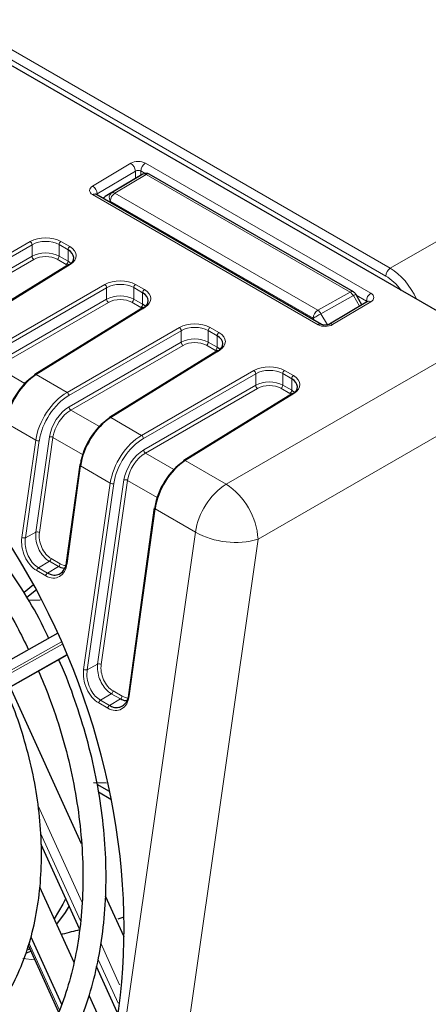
# Paper-space layout 'Blatt2' of a CAD drawing. Header units: millimetres. Extents: x 5 to 418, y 2 to 292.
# Tile 44 of 76: x 130 to 143, y 186 to 216. Entities that reach past the tile are written whole.
import ezdxf

# ---------------------------------------------------------------- set-up
doc = ezdxf.new("R2010")
doc.units = ezdxf.units.MM

psp = doc.layouts.new('Blatt2')

# ---------------------------------------------------------------- linework, layer by layer
at = {"color": 7, "linetype": 'Continuous', "lineweight": 18}
for p, q in [((141.579, 208.596), (172.377, 226.387)), ((119.306, 221.454), (141.579, 208.596)), ((141.44, 208.353), (119.026, 221.292)), ((132.318, 211.152), (133.506, 211.862)), ((133.959, 211.866), (140.973, 207.817)), ((133.65, 211.618), (132.462, 210.908)), ((133.65, 211.387), (133.65, 211.618)), ((133.952, 211.547), (133.82, 211.623)), ((133.82, 211.623), (133.82, 211.486)), ((132.908, 210.94), (133.881, 211.521)), ((133.983, 211.512), (133.01, 210.931)), ((140.331, 207.847), (133.983, 211.512)), ((132.708, 210.824), (132.908, 210.94)), ((133.01, 210.931), (139.324, 207.286)), ((139.333, 206.837), (132.318, 210.886)), ((132.462, 210.908), (132.462, 210.874)), ((132.869, 210.686), (132.828, 210.662)), ((139.183, 207.041), (132.869, 210.686)), ((126.885, 207.408), (130.379, 209.425)), ((131.332, 209.43), (131.61, 209.27)), ((130.435, 209.328), (126.941, 207.31)), ((130.435, 208.968), (130.435, 209.328)), ((131.277, 208.971), (131.277, 209.333)), ((131.554, 209.172), (131.277, 209.333)), ((131.554, 208.811), (131.554, 209.172)), ((126.949, 206.955), (130.435, 208.968)), ((130.492, 208.87), (127.005, 206.857)), ((131.499, 208.713), (131.221, 208.874)), ((131.277, 208.971), (131.554, 208.811)), ((131.618, 208.71), (128.244, 206.624)), ((129.204, 206.069), (132.698, 208.087)), ((132.755, 207.989), (129.261, 205.972)), ((132.755, 207.629), (132.755, 207.989)), ((133.596, 207.632), (133.596, 207.994)), ((133.874, 207.834), (133.596, 207.994)), ((133.651, 208.091), (133.929, 207.931)), ((129.268, 205.616), (132.755, 207.629)), ((133.596, 207.632), (133.874, 207.472)), ((133.874, 207.472), (133.874, 207.834)), ((139.324, 207.286), (140.331, 207.847)), ((140.43, 207.741), (139.422, 207.179)), ((140.973, 207.551), (139.785, 206.841)), ((140.621, 207.41), (140.43, 207.741)), ((140.834, 207.573), (140.522, 207.753)), ((140.834, 207.538), (140.834, 207.573)), ((132.811, 207.531), (129.325, 205.519)), ((133.937, 207.371), (130.563, 205.285)), ((133.818, 207.375), (133.54, 207.535)), ((139.224, 206.97), (139.183, 207.041)), ((139.422, 207.179), (139.622, 206.833)), ((139.622, 206.833), (140.099, 207.098)), ((131.523, 204.731), (135.017, 206.748)), ((135.074, 206.65), (131.58, 204.633)), ((135.074, 206.29), (135.074, 206.65)), ((135.915, 206.293), (135.915, 206.655)), ((136.193, 206.495), (135.915, 206.655)), ((135.971, 206.752), (136.248, 206.592)), ((136.193, 206.133), (136.193, 206.495)), ((136.474, 201.873), (144.421, 206.46)), ((131.588, 204.278), (135.074, 206.29)), ((135.131, 206.192), (131.644, 204.18)), ((136.257, 206.032), (132.883, 203.946)), ((136.137, 206.036), (135.86, 206.196)), ((135.915, 206.293), (136.193, 206.133)), ((129.325, 205.519), (130.208, 205.009)), ((133.843, 203.392), (137.337, 205.409)), ((138.29, 205.413), (138.568, 205.253)), ((130.563, 205.285), (131.523, 204.731)), ((137.393, 205.311), (133.899, 203.294)), ((137.393, 204.951), (137.393, 205.311)), ((138.234, 204.954), (138.234, 205.316)), ((138.512, 205.156), (138.234, 205.316)), ((138.512, 204.794), (138.512, 205.156)), ((133.907, 202.939), (137.393, 204.951)), ((137.45, 204.853), (133.963, 202.841)), ((138.457, 204.697), (138.179, 204.857)), ((138.234, 204.954), (138.512, 204.794)), ((138.576, 204.693), (135.202, 202.607)), ((145.411, 204.746), (137.464, 200.158)), ((131.644, 204.18), (132.528, 203.67)), ((132.883, 203.946), (133.843, 203.392)), ((130.55, 203.242), (129.621, 203.778)), ((130.552, 200.382), (130.975, 203.342)), ((131.086, 203.33), (130.663, 200.37)), ((132.009, 202.798), (131.086, 203.33)), ((130.117, 200.214), (130.55, 203.242)), ((130.661, 203.23), (130.228, 200.202)), ((133.963, 202.841), (134.847, 202.331)), ((131.941, 202.44), (131.523, 199.403)), ((132.869, 201.903), (131.941, 202.44)), ((135.202, 202.607), (136.474, 201.873)), ((132.04, 196.104), (132.869, 201.903)), ((132.981, 201.891), (132.151, 196.091)), ((132.475, 196.272), (133.294, 202.004)), ((133.406, 201.991), (132.586, 196.259)), ((134.328, 201.459), (133.406, 201.991)), ((134.26, 201.101), (133.459, 195.285)), ((135.517, 200.375), (134.26, 201.101)), ((130.228, 200.202), (130.552, 200.382)), ((131.474, 172.102), (135.517, 200.375)), ((137.464, 200.158), (133.422, 171.885)), ((130.634, 199.268), (130.973, 199.471)), ((130.634, 199.268), (130.917, 199.105)), ((130.917, 199.105), (131.256, 199.307)), ((131.256, 199.307), (130.973, 199.471)), ((131.027, 199.556), (131.31, 199.393)), ((130.862, 199.019), (130.579, 199.183)), ((131.351, 196.968), (124.925, 193.355)), ((124.958, 193.282), (131.382, 196.894)), ((131.521, 196.565), (125.313, 193.075)), ((125.369, 193.096), (131.524, 196.557)), ((132.151, 196.091), (132.475, 196.272)), ((132.563, 195.145), (132.901, 195.348)), ((133.184, 195.184), (132.901, 195.348)), ((132.956, 195.433), (133.239, 195.27)), ((132.791, 194.896), (132.508, 195.06)), ((132.563, 195.145), (132.845, 194.982)), ((132.845, 194.982), (133.184, 195.184)), ((130.626, 191.859), (131.985, 188.868)), ((131.943, 188.278), (130.702, 191.009)), ((130.338, 187.589), (131.29, 185.494)), ((132.572, 187.576), (133.159, 186.284)), ((133.11, 185.709), (132.492, 187.069))]:
    psp.add_line(p, q, dxfattribs=at)
at = {"color": 7, "linetype": 'Continuous', "lineweight": 25}
for p, q in [((144.421, 206.46), (118.877, 221.207)), ((133.681, 211.406), (132.708, 210.824)), ((133.881, 211.521), (133.681, 211.406)), ((140.431, 207.857), (134.083, 211.522)), ((139.435, 206.848), (132.42, 210.897)), ((131.577, 208.713), (128.203, 206.627)), ((140.873, 207.561), (139.685, 206.851)), ((140.695, 207.454), (140.505, 207.784)), ((133.896, 207.374), (130.522, 205.288)), ((136.216, 206.036), (132.842, 203.949)), ((138.535, 204.697), (135.161, 202.61)), ((131.917, 202.471), (131.499, 199.435)), ((134.237, 201.132), (133.436, 195.316)), ((130.482, 198.734), (130.185, 198.496)), ((130.569, 198.582), (130.272, 198.344)), ((130.688, 198.261), (130.324, 198.25)), ((131.24, 197.23), (124.991, 193.717)), ((125.393, 193.107), (131.525, 196.555)), ((131.978, 190.674), (129.757, 195.561)), ((132.348, 192.586), (132.747, 192.576)), ((132.841, 192.302), (132.458, 192.523)), ((132.883, 192.057), (132.498, 192.279)), ((131.909, 188.027), (130.715, 190.655)), ((130.669, 189.334), (131.733, 186.994)), ((133.297, 187.773), (132.719, 189.043)), ((133.111, 188.336), (133.267, 188.394)), ((130.398, 187.782), (131.353, 185.68)), ((130.238, 187.267), (130.4, 187.327)), ((130.365, 187.405), (130.31, 187.369)), ((130.315, 187.515), (131.262, 185.43)), ((133.087, 185.435), (132.444, 186.851)), ((132.21, 185.943), (132.867, 184.497))]:
    psp.add_line(p, q, dxfattribs=at)
at = {"color": 7, "linetype": 'Continuous', "lineweight": 18, "flags": 128}
for points in [[(140.43, 207.741), (140.456, 207.756), (140.477, 207.768), (140.493, 207.777), (140.502, 207.782), (140.505, 207.784)], [(139.183, 207.041), (139.205, 207.054), (139.231, 207.069), (139.261, 207.086), (139.294, 207.105), (139.327, 207.124), (139.361, 207.144), (139.393, 207.162), (139.422, 207.179)], [(131.941, 202.44), (131.931, 202.446), (131.923, 202.453), (131.919, 202.461), (131.917, 202.468), (131.917, 202.471)], [(134.26, 201.101), (134.25, 201.107), (134.243, 201.114), (134.238, 201.122), (134.236, 201.129), (134.237, 201.132)], [(131.523, 199.403), (131.513, 199.409), (131.505, 199.417), (131.501, 199.424), (131.499, 199.432), (131.499, 199.435)], [(133.459, 195.285), (133.449, 195.291), (133.442, 195.298), (133.437, 195.306), (133.436, 195.313), (133.436, 195.316)], [(130.522, 187.059), (130.513, 187.061), (130.147, 187.1)]]:
    psp.add_lwpolyline(points, dxfattribs=at)
at = {"color": 7, "linetype": 'Continuous', "lineweight": 25, "flags": 128}
for points in [[(131.467, 188.941), (131.393, 188.795), (131.121, 188.34)], [(131.585, 188.74), (131.463, 188.54), (131.198, 188.171)]]:
    psp.add_lwpolyline(points, dxfattribs=at)
at = {"color": 7, "linetype": 'Continuous', "lineweight": 18}
for centre, radius, start, end in [((133.338, 211.598), 0.312, 3.6384, 57.5225), ((134.127, 211.608), 0.308, 123.23, 177.3479), ((133.924, 211.427), 0.104, 55.4763, 114.5459), ((134.041, 211.431), 0.101, 65.6946, 125.6164), ((132.15, 210.889), 0.312, 3.6379, 57.523), ((133.02, 210.792), 0.185, 127.1482, 215.0778), ((133.176, 210.672), 0.307, 122.6059, 177.3951), ((132.951, 210.845), 0.104, 55.4777, 114.5446), ((132.379, 210.806), 0.1, 65.3392, 127.3031), ((132.782, 210.703), 0.142, 121.371, 155.0702), ((130.309, 209.32), 0.127, 3.5172, 56.4828), ((131.4, 209.327), 0.123, 123.23, 177.3494), ((131.677, 209.167), 0.123, 123.23, 177.3494), ((130.562, 208.976), 0.127, 183.5247, 236.4741), ((131.153, 208.977), 0.123, 303.2305, 357.3439), ((131.431, 208.817), 0.123, 303.2305, 357.3439), ((131.595, 208.679), 0.039, 53.5225, 117.2876), ((141.748, 208.339), 0.308, 123.2414, 177.3465), ((132.628, 207.981), 0.127, 3.5153, 56.4835), ((133.719, 207.988), 0.123, 123.23, 177.3494), ((133.997, 207.828), 0.123, 123.23, 177.3494), ((140.39, 207.766), 0.101, 65.6946, 125.6164), ((132.881, 207.637), 0.127, 183.5246, 236.4754), ((133.473, 207.638), 0.123, 303.2305, 357.3439), ((140.174, 207.603), 0.291, 28.2351, 57.1122), ((141.142, 207.559), 0.308, 123.23, 177.3479), ((140.915, 207.476), 0.0947, 52.3251, 116.4569), ((133.75, 207.478), 0.123, 303.2305, 357.3439), ((133.914, 207.34), 0.039, 53.5199, 117.2931), ((139.49, 207.027), 0.307, 122.6059, 177.3951), ((139.166, 207.042), 0.291, 28.2349, 57.1125), ((134.947, 206.642), 0.127, 3.5153, 56.4835), ((136.038, 206.649), 0.123, 123.23, 177.3494), ((139.393, 206.757), 0.1, 65.361, 127.3006), ((139.727, 206.766), 0.0946, 52.3162, 117.035), ((136.316, 206.489), 0.123, 123.23, 177.3494), ((135.201, 206.298), 0.127, 183.5266, 236.4734), ((135.792, 206.299), 0.123, 303.2305, 357.3439), ((136.07, 206.139), 0.123, 303.2305, 357.3439), ((136.234, 206.001), 0.039, 53.5237, 117.2894), ((137.267, 205.303), 0.127, 3.5166, 56.4834), ((138.358, 205.31), 0.123, 123.23, 177.3494), ((130.54, 205.254), 0.0389, 53.4405, 117.3832), ((138.635, 205.15), 0.123, 123.23, 177.3494), ((137.52, 204.959), 0.127, 183.5247, 236.4741), ((138.111, 204.96), 0.123, 303.2305, 357.3439), ((138.389, 204.8), 0.123, 303.2305, 357.3439), ((131.453, 204.625), 0.127, 3.5266, 56.4734), ((138.553, 204.662), 0.039, 53.4787, 117.3343), ((131.714, 204.285), 0.127, 183.5231, 236.4793), ((132.859, 203.915), 0.0389, 53.4378, 117.3887), ((131.016, 203.201), 0.147, 61.3155, 105.9627), ((133.773, 203.286), 0.127, 3.5247, 56.4741), ((130.621, 203.372), 0.147, 241.3104, 285.9658), ((134.033, 202.946), 0.127, 183.5252, 236.4773), ((135.179, 202.576), 0.0389, 53.4416, 117.385), ((132.94, 202.033), 0.147, 241.31, 285.9662), ((133.335, 201.862), 0.147, 61.3148, 105.9644), ((137.689, 200.041), 2.198, 123.5483, 171.2483), ((135.248, 200.022), 2.22, 3.5222, 56.4777), ((130.188, 200.344), 0.147, 241.316, 285.9631), ((130.592, 200.24), 0.147, 61.3144, 105.9637), ((136.755, 202.638), 2.579, 241.3146, 285.9644), ((130.703, 199.163), 0.126, 123.5513, 171.2465), ((130.903, 199.575), 0.126, 303.5497, 351.2456), ((131.186, 199.412), 0.126, 303.5497, 351.2456), ((130.986, 199), 0.126, 123.5513, 171.2465), ((132.515, 196.13), 0.147, 61.323, 105.9611), ((132.111, 196.233), 0.147, 241.3155, 285.9627), ((132.832, 195.452), 0.126, 303.5427, 351.2526), ((132.632, 195.041), 0.126, 123.548, 171.2498), ((132.915, 194.877), 0.126, 123.548, 171.2498), ((133.115, 195.289), 0.126, 303.5427, 351.2526)]:
    psp.add_arc(centre, radius, start, end, dxfattribs=at)
at = {"color": 7, "linetype": 'Continuous', "lineweight": 25}
for centre, radius, start, end in [((133.983, 211.349), 0.2, 60.0027, 119.9978), ((132.81, 210.652), 0.2, 120.8709, 144.9072), ((140.331, 207.684), 0.2, 30.0025, 60.0027), ((130.546, 205.257), 0.0395, 127.0359, 186.3978), ((132.865, 203.918), 0.0395, 127.0315, 186.4023), ((131.946, 202.464), 0.0295, 103.4194, 165.1489), ((135.185, 202.579), 0.0395, 127.0315, 186.4023)]:
    psp.add_arc(centre, radius, start, end, dxfattribs=at)
at = {"color": 7, "linetype": 'Continuous', "lineweight": 18}
for centre, major_axis, ratio, start_param, end_param in [((133.732, 211.731), (0.32, 0.005), 0.587275, 0.776363, 2.347159), ((133.735, 211.569), (0.12, 0.005), 0.603477, 0.759879, 2.330675), ((132.544, 211.021), (0.32, 0.005), 0.587275, 2.347159, 3.917956), ((132.547, 210.859), (0.12, 0.005), 0.603477, 2.330675, 2.649525), ((130.851, 209.143), (0.68, 0.01), 0.587275, 0.776363, 2.329706), ((130.852, 209.078), (0.6, 0.01), 0.588592, 0.775111, 2.328454), ((130.852, 208.719), (0.6, 0.008), 0.585954, 0.777604, 2.330947), ((131.129, 208.983), (0.68, 0.01), 0.587275, 5.506205, 7.059548), ((130.853, 208.654), (0.52, 0.008), 0.587275, 0.776363, 2.329706), ((141.581, 207.455), (-0.7, 1.212), 0.574605, 4.530611, 5.497694), ((133.171, 207.804), (0.68, 0.01), 0.587275, 0.776363, 2.329706), ((141.44, 207.373), (-0.6, 1.039), 0.577561, 4.896748, 5.497719), ((133.172, 207.739), (0.6, 0.01), 0.588592, 0.775111, 2.328454), ((133.448, 207.644), (0.68, 0.01), 0.587275, 5.506205, 7.059548), ((133.172, 207.38), (0.6, 0.008), 0.585954, 0.777604, 2.330947), ((133.173, 207.315), (0.52, 0.008), 0.587275, 0.776363, 2.329706), ((140.749, 207.52), (0.12, 0.005), 0.603477, 0.236748, 0.759879), ((140.747, 207.682), (0.32, 0.005), 0.587275, 5.488752, 7.059548), ((135.49, 206.465), (0.68, 0.01), 0.587275, 0.776363, 2.329706), ((135.491, 206.4), (0.6, 0.01), 0.588592, 0.775111, 2.328454), ((139.559, 206.972), (0.32, 0.005), 0.587275, 3.917956, 5.488752), ((135.491, 206.041), (0.6, 0.008), 0.585954, 0.777604, 2.330947), ((135.768, 206.305), (0.68, 0.01), 0.587275, 5.506205, 7.059548), ((135.492, 205.976), (0.52, 0.008), 0.587275, 0.776363, 2.329706), ((137.809, 205.126), (0.68, 0.01), 0.587275, 0.776363, 2.329706), ((137.81, 205.061), (0.6, 0.01), 0.588592, 0.775111, 2.328454), ((138.087, 204.966), (0.68, 0.01), 0.587275, 5.506205, 7.059548), ((137.81, 204.702), (0.6, 0.008), 0.585954, 0.777604, 2.330947), ((137.811, 204.637), (0.52, 0.008), 0.587275, 0.776363, 2.329706), ((131.541, 203.597), (0.717, 1.202), 0.586803, 0.811274, 2.190084), ((131.597, 203.564), (0.678, 1.133), 0.587369, 0.811807, 2.190617), ((131.599, 203.565), (0.452, 0.755), 0.587369, 0.811807, 2.190617), ((131.654, 203.532), (0.412, 0.686), 0.588357, 0.812745, 2.191555), ((133.86, 202.258), (0.717, 1.202), 0.586803, 0.811274, 2.190084), ((133.916, 202.225), (0.678, 1.133), 0.587369, 0.811807, 2.190617), ((133.918, 202.226), (0.452, 0.755), 0.587369, 0.811807, 2.190617), ((133.973, 202.193), (0.412, 0.686), 0.588357, 0.812745, 2.191555), ((130.678, 199.888), (-0.267, 0.756), 0.666549, 0.905769, 2.479643), ((131.106, 200.112), (-0.211, 0.596), 0.666549, 0.905769, 2.479643), ((130.961, 199.725), (-0.267, 0.756), 0.666549, 2.479643, 4.053517), ((131.388, 199.949), (-0.211, 0.596), 0.666549, 2.479643, 2.880238), ((133.035, 195.998), (-0.214, 0.605), 0.666549, 0.905769, 2.479643), ((132.608, 195.774), (-0.27, 0.765), 0.666549, 0.905769, 2.479643), ((132.891, 195.61), (-0.27, 0.765), 0.666549, 2.479643, 4.053517), ((133.318, 195.835), (-0.214, 0.605), 0.666549, 2.479643, 2.887366)]:
    psp.add_ellipse(centre, major_axis=major_axis, ratio=ratio, start_param=start_param, end_param=end_param, dxfattribs=at)
at = {"color": 7, "linetype": 'Continuous', "lineweight": 25}
for centre, major_axis, ratio, start_param, end_param in [((131.13, 208.918), (0.6, 0.01), 0.588592, 5.504953, 7.058296), ((131.13, 208.559), (0.6, 0.008), 0.585954, 0.529454, 0.777604), ((133.449, 207.579), (0.6, 0.01), 0.588592, 5.504953, 7.058296), ((133.449, 207.22), (0.6, 0.008), 0.585954, 0.529454, 0.777604), ((135.769, 206.24), (0.6, 0.01), 0.588592, 5.504953, 7.058296), ((122.184, 191.868), (-5.205, 14.733), 0.666548, 3.779944, 5.691905), ((135.769, 205.881), (0.6, 0.008), 0.585954, 0.529454, 0.777604), ((130.523, 204.184), (0.643, 1.153), 0.567218, 0.794343, 2.173153), ((130.58, 204.152), (0.683, 1.222), 0.567804, 0.794809, 2.173619), ((138.088, 204.901), (0.6, 0.01), 0.588592, 5.504953, 7.058296), ((138.088, 204.542), (0.6, 0.008), 0.585954, 0.529454, 0.777604), ((132.842, 202.845), (0.643, 1.153), 0.567218, 0.794343, 2.173153), ((132.9, 202.813), (0.683, 1.222), 0.567804, 0.794809, 2.173619), ((135.161, 201.506), (0.643, 1.153), 0.567218, 0.794343, 2.173153), ((135.219, 201.474), (0.683, 1.222), 0.567804, 0.794809, 2.173619)]:
    psp.add_ellipse(centre, major_axis=major_axis, ratio=ratio, start_param=start_param, end_param=end_param, dxfattribs=at)
for points, knots in [([(132.42, 210.897), (132.416, 210.901), (132.41, 210.905), (132.412, 210.903), (132.412, 210.903)], [0, 0, 0, 0, 0.85096, 1, 1, 1, 1]), ([(140.882, 207.567), (140.882, 207.567), (140.882, 207.567), (140.875, 207.562), (140.873, 207.561)], [0, 0, 0, 0, 0.620859, 1, 1, 1, 1]), ([(139.685, 206.851), (139.678, 206.847), (139.663, 206.84), (139.624, 206.828), (139.577, 206.821), (139.523, 206.822), (139.477, 206.831), (139.448, 206.841), (139.438, 206.846), (139.435, 206.848)], [0, 0, 0, 0, 0.141715, 0.285293, 0.442972, 0.611535, 0.781957, 0.923183, 1, 1, 1, 1]), ([(130.954, 197.07), (130.902, 197.184), (130.676, 197.673), (130.204, 198.487), (129.544, 199.499), (128.819, 200.435), (128.045, 201.292), (127.226, 202.057), (126.391, 202.716), (125.821, 203.066), (125.547, 203.235)], [0, 0, 0, 0, 0.042112, 0.180146, 0.318221, 0.456348, 0.594538, 0.73279, 0.871093, 1, 1, 1, 1]), ([(125.187, 202.611), (125.332, 202.524), (125.756, 202.27), (126.447, 201.767), (127.242, 201.072), (128.001, 200.282), (128.716, 199.408), (129.375, 198.457), (129.918, 197.557), (130.209, 196.958), (130.326, 196.716)], [0, 0, 0, 0, 0.072445, 0.211434, 0.35043, 0.4894, 0.628374, 0.767378, 0.906414, 1, 1, 1, 1]), ([(130.917, 199.105), (130.955, 199.086), (131.05, 199.04), (131.203, 199.035), (131.351, 199.105), (131.463, 199.234), (131.494, 199.358), (131.508, 199.415)], [0, 0, 0, 0, 0.1493555, 0.368908, 0.5888537, 0.8124061, 1, 1, 1, 1]), ([(131.455, 199.251), (131.443, 199.249), (131.38, 199.241), (131.312, 199.278), (131.256, 199.307)], [0, 0, 0, 0, 0.1856586, 1, 1, 1, 1]), ([(128.78, 181.492), (128.851, 181.525), (129.179, 181.676), (129.711, 182.061), (130.364, 182.643), (130.946, 183.336), (131.455, 184.124), (131.887, 185.001), (132.235, 185.958), (132.495, 186.985), (132.667, 188.07), (132.746, 189.202), (132.734, 190.369), (132.63, 191.559), (132.434, 192.759), (132.153, 193.958), (131.778, 195.139), (131.479, 195.96), (131.284, 196.37), (131.266, 196.409)], [0, 0, 0, 0, 0.01793, 0.082056, 0.14629, 0.210735, 0.275431, 0.340362, 0.405477, 0.470715, 0.536024, 0.601362, 0.666702, 0.732031, 0.797347, 0.862651, 0.927949, 0.993247, 1, 1, 1, 1]), ([(130.631, 196.052), (130.744, 195.789), (131.015, 195.158), (131.354, 194.122), (131.656, 192.966), (131.869, 191.804), (131.995, 190.653), (132.032, 189.523), (131.979, 188.427), (131.838, 187.379), (131.61, 186.389), (131.299, 185.468), (130.909, 184.626), (130.444, 183.872), (129.91, 183.211), (129.308, 182.661), (128.828, 182.306), (128.536, 182.172), (128.482, 182.147)], [0, 0, 0, 0, 0.04785, 0.11473, 0.181602, 0.248457, 0.315286, 0.382085, 0.44885, 0.515585, 0.582299, 0.64901, 0.715752, 0.782581, 0.849576, 0.916832, 0.984428, 1, 1, 1, 1]), ([(127.61, 184.017), (127.626, 184.024), (127.872, 184.124), (128.302, 184.427), (128.884, 184.927), (129.393, 185.543), (129.83, 186.25), (130.187, 187.045), (130.458, 187.916), (130.641, 188.85), (130.732, 189.836), (130.73, 190.858), (130.636, 191.904), (130.453, 192.959), (130.177, 194.007), (129.892, 194.866), (129.671, 195.356), (129.599, 195.516)], [0, 0, 0, 0, 0.005043, 0.077567, 0.15019, 0.223125, 0.296467, 0.370192, 0.444203, 0.518389, 0.592661, 0.666953, 0.741233, 0.815493, 0.889737, 0.963975, 1, 1, 1, 1]), ([(132.845, 194.982), (132.884, 194.963), (132.98, 194.917), (133.134, 194.911), (133.284, 194.981), (133.398, 195.112), (133.43, 195.238), (133.444, 195.297)], [0, 0, 0, 0, 0.147262, 0.366659, 0.586452, 0.809838, 1, 1, 1, 1]), ([(133.389, 195.127), (133.377, 195.126), (133.312, 195.117), (133.242, 195.154), (133.184, 195.184)], [0, 0, 0, 0, 0.189572, 1, 1, 1, 1]), ([(131.341, 187.856), (131.353, 187.86), (131.577, 187.92), (131.753, 187.963), (131.919, 188.005)], [0, 0, 0, 0, 0.054532, 1, 1, 1, 1])]:
    psp.add_open_spline(points, degree=3, knots=knots, dxfattribs=at)
at = {"color": 7, "linetype": 'Continuous', "lineweight": 18}
for points, knots in [([(130.228, 200.202), (130.223, 200.153), (130.211, 200.03), (130.244, 199.812), (130.335, 199.581), (130.47, 199.385), (130.58, 199.306), (130.634, 199.268)], [0, 0, 0, 0, 0.14249, 0.361535, 0.58015, 0.795161, 1, 1, 1, 1]), ([(130.973, 199.471), (130.935, 199.496), (130.843, 199.558), (130.712, 199.714), (130.604, 199.926), (130.542, 200.162), (130.548, 200.308), (130.552, 200.382)], [0, 0, 0, 0, 0.144734, 0.356087, 0.567679, 0.781509, 1, 1, 1, 1]), ([(132.901, 195.348), (132.864, 195.373), (132.771, 195.435), (132.638, 195.593), (132.529, 195.807), (132.465, 196.047), (132.471, 196.196), (132.475, 196.272)], [0, 0, 0, 0, 0.1427621, 0.3540861, 0.5656516, 0.7794644, 1, 1, 1, 1]), ([(132.151, 196.091), (132.146, 196.043), (132.134, 195.919), (132.166, 195.699), (132.258, 195.464), (132.395, 195.264), (132.508, 195.184), (132.563, 195.145)], [0, 0, 0, 0, 0.140574, 0.359648, 0.578279, 0.793328, 1, 1, 1, 1])]:
    psp.add_open_spline(points, degree=3, knots=knots, dxfattribs=at)

doc.saveas('drawing.dxf')
